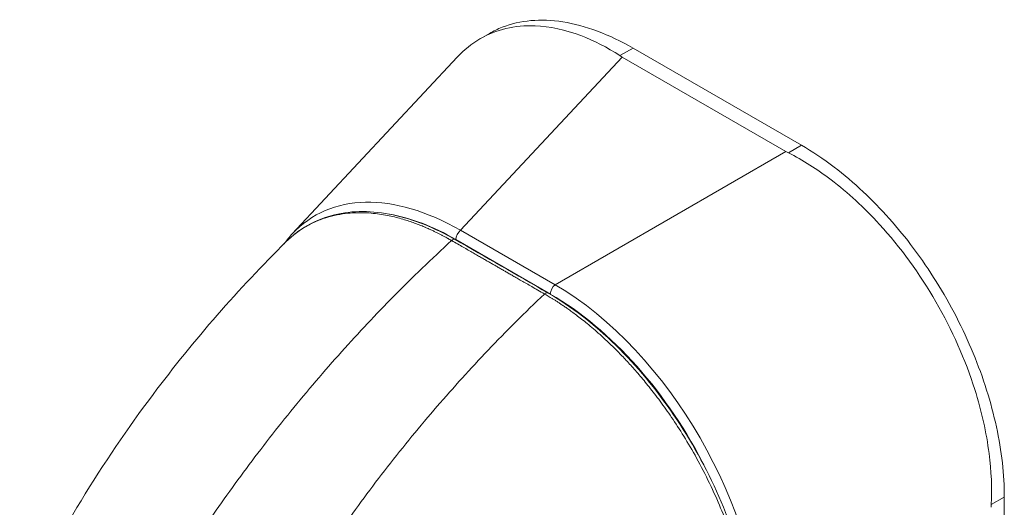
# Model space of a CAD drawing. Header units: inches. Extents: x 3 to 388, y 9 to 244.
# Tile 44 of 53: x 358.18 to 360.27, y 115.06 to 116.1. Entities that reach past the tile are written whole.
import ezdxf

# ---------------------------------------------------------------- set-up
doc = ezdxf.new("R2010")
doc.units = ezdxf.units.IN
doc.header["$LTSCALE"] = 23
doc.header["$MEASUREMENT"] = 0
doc.layers.add('Visible (ANSI)', color=7, linetype='Continuous', lineweight=5)
doc.layers.add('Visible Narrow (ANSI)', color=7, linetype='Continuous', lineweight=5)

msp = doc.modelspace()

# ---------------------------------------------------------------- linework, layer by layer
at = {"layer": 'Visible (ANSI)'}
for p, q in [((359.1558, 116.0546), (359.1755, 116.0659)), ((359.8392, 115.8284), (359.4809, 116.0347)), ((358.7561, 115.6401), (359.1071, 116.0157)), ((359.8063, 115.8151), (359.4579, 116.0157)), ((360.2708, 114.3046), (360.2708, 115.0808))]:
    msp.add_line(p, q, dxfattribs=at)
for centre, major_axis, ratio, start_param, end_param in [((359.5386, 116.0622), (0.1141, 0), 0.575862, 3.865727, 3.92681), ((359.887, 115.8616), (0.1141, 0), 0.575862, 3.927172, 3.988255), ((359.1294, 115.1215), (-0.3263, 0.5564), 0.561816, 0.165398, 0.165399), ((360.3235, 115.1054), (-0.0569, -0.0989), 0.578093, 5.43459, 5.495672)]:
    msp.add_ellipse(centre, major_axis=major_axis, ratio=ratio, start_param=start_param, end_param=end_param, dxfattribs=at)
for points, knots in [([(359.1755, 116.0659), (359.1842, 116.0709), (359.2116, 116.0841), (359.2627, 116.0959), (359.3312, 116.0932), (359.4047, 116.0735), (359.4555, 116.0493), (359.4809, 116.0347)], [0.5012133, 0.5012133, 0.5012133, 0.5012133, 0.5552985, 0.6652244, 0.7756204, 0.8877415, 1, 1, 1, 1]), ([(359.4531, 116.0187), (359.4258, 116.0364), (359.3979, 116.0507), (359.3368, 116.0738), (359.3039, 116.0808), (359.2293, 116.0836), (359.1897, 116.0742), (359.1376, 116.044), (359.1215, 116.0311), (359.1071, 116.0157)], [-2.743472, -2.743472, -2.743472, -2.743472, -2.38819, -2.38819, -1.960551, -1.960551, -1.371951, -1.371951, -1.070843, -1.070843, -1.070843, -1.070843]), ([(359.8392, 115.8284), (359.8625, 115.8149), (359.907, 115.7852), (359.9698, 115.732), (360.0265, 115.6737), (360.079, 115.6095), (360.1271, 115.5392), (360.1698, 115.4642), (360.2058, 115.3866), (360.2345, 115.3079), (360.2553, 115.2296), (360.268, 115.1531), (360.2708, 115.1043), (360.2708, 115.0808)], [0, 0, 0, 0, 0.103179, 0.19641, 0.284272, 0.371718, 0.461564, 0.551364, 0.640801, 0.730189, 0.82001, 0.909949, 1, 1, 1, 1]), ([(360.243, 115.0648), (360.2448, 115.0995), (360.2432, 115.1359), (360.2327, 115.2177), (360.2224, 115.2633), (360.1879, 115.3727), (360.1599, 115.4357), (360.0908, 115.5555), (360.0501, 115.6112), (359.9727, 115.6957), (359.9382, 115.7275), (359.8725, 115.7774), (359.8422, 115.7967), (359.8114, 115.8124)], [-2.744293, -2.744293, -2.744293, -2.744293, -2.388759, -2.388759, -1.963257, -1.963257, -1.372369, -1.372369, -0.781853, -0.781853, -0.353962, -0.353962, 0, 0, 0, 0]), ([(358.7423, 115.6228), (358.7709, 115.6511), (358.8063, 115.6709), (358.8838, 115.6898), (358.9266, 115.6897), (359.0132, 115.6712), (359.0581, 115.6534), (359.1023, 115.628)], [0, 0, 0, 0, 0.569312, 0.569312, 1.123872, 1.123872, 1.659153, 1.659153, 1.659153, 1.659153]), ([(358.1761, 114.8308), (358.2541, 114.9966), (358.3519, 115.1549), (358.5473, 115.4153), (358.6425, 115.524), (358.7423, 115.6228)], [0, 0, 0, 0, 1.57823, 1.57823, 2.85439, 2.85439, 2.85439, 2.85439]), ([(359.3001, 115.5143), (359.349, 115.4863), (359.3984, 115.4482), (359.4884, 115.3601), (359.5305, 115.3096), (359.6044, 115.2012), (359.6373, 115.1419), (359.6898, 115.0218), (359.71, 114.9596), (359.7339, 114.848), (359.7397, 114.797), (359.7397, 114.7495)], [0, 0, 0, 0, 0.592247, 0.592247, 1.159351, 1.159351, 1.729215, 1.729215, 2.301381, 2.301381, 2.798391, 2.798391, 2.798391, 2.798391])]:
    msp.add_open_spline(points, degree=3, knots=knots, dxfattribs=at)
for points in [[(358.7385, 115.619), (358.744, 115.6265), (358.7499, 115.6335), (358.7561, 115.6401)], [(359.1023, 115.628), (359.1682, 115.5901), (359.2342, 115.5522), (359.3001, 115.5143)], [(359.0293, 115.2323), (359.0293, 115.2323), (359.0293, 115.2323), (359.0293, 115.2323)]]:
    msp.add_open_spline(points, degree=3, dxfattribs=at)
at = {"layer": 'Visible Narrow (ANSI)'}
for p, q in [((359.4809, 116.0347), (359.4531, 116.0187)), ((359.114, 115.6478), (359.4579, 116.0157)), ((359.3152, 115.532), (359.8063, 115.8151)), ((359.8392, 115.8284), (359.8114, 115.8124)), ((359.3152, 115.532), (359.114, 115.6478)), ((359.305, 115.5121), (359.1039, 115.6279)), ((360.2708, 115.0808), (360.243, 115.0648))]:
    msp.add_line(p, q, dxfattribs=at)
for centre, major_axis, ratio, start_param, end_param in [((359.1294, 115.1215), (-0.3263, 0.5564), 0.561816, 5.510319, 6.448584), ((359.1171, 115.1144), (-0.3135, 0.5443), 0.560917, 6.056113, 6.056126), ((359.1171, 115.1144), (-0.3135, 0.5443), 0.560917, 5.514689, 5.845182), ((359.1162, 115.635), (0.0087, 0.0151), 0.578093, 0.957997, 2.35426), ((359.0971, 115.6189), (0.0052, 0.00906), 0.57881, 0, 1.078266), ((359.3173, 115.5192), (0.0087, 0.0151), 0.578093, 0.957997, 2.354261), ((359.3041, 115.0208), (-0.3128, 0.5433), 0.589343, 3.944109, 5.484747), ((359.2949, 115.5053), (0.0052, 0.00906), 0.578842, 0, 1.078239), ((359.2918, 115.0137), (-0.3041, 0.5282), 0.595796, 4.607925, 5.484765), ((359.2044, 114.5931), (-0.3562, 0.6185), 0.578093, 5.840237, 5.840239)]:
    msp.add_ellipse(centre, major_axis=major_axis, ratio=ratio, start_param=start_param, end_param=end_param, dxfattribs=at)
for points, knots in [([(359.0949, 115.6259), (359.0938, 115.6265), (359.0926, 115.6272), (359.0914, 115.6279), (359.0901, 115.6286), (359.0887, 115.6294), (359.0873, 115.6302), (359.0873, 115.6302), (359.0873, 115.6302), (359.0872, 115.6302), (359.0858, 115.631), (359.0843, 115.6318), (359.0828, 115.6327), (359.0827, 115.6327), (359.0827, 115.6327), (359.0827, 115.6327), (359.0811, 115.6335), (359.0795, 115.6344), (359.0778, 115.6353), (359.0778, 115.6353), (359.0778, 115.6353), (359.0778, 115.6353), (359.0761, 115.6362), (359.0743, 115.6371), (359.0725, 115.6381), (359.0725, 115.6381), (359.0725, 115.6381), (359.0725, 115.6381), (359.0707, 115.639), (359.0689, 115.6399), (359.067, 115.6409), (359.067, 115.6409), (359.0669, 115.6409), (359.0669, 115.6409), (359.065, 115.6419), (359.0631, 115.6428), (359.061, 115.6438), (359.061, 115.6438), (359.061, 115.6438), (359.061, 115.6439), (359.0589, 115.6448), (359.0568, 115.6459), (359.0545, 115.6469), (359.0545, 115.6469), (359.0545, 115.6469), (359.0544, 115.647), (359.0522, 115.648), (359.0498, 115.6491), (359.0472, 115.6503), (359.0472, 115.6503), (359.0472, 115.6503), (359.0472, 115.6503), (359.0446, 115.6514), (359.0419, 115.6526), (359.039, 115.6538), (359.039, 115.6538), (359.039, 115.6539), (359.039, 115.6539), (359.0361, 115.6551), (359.033, 115.6564), (359.0297, 115.6577), (359.0297, 115.6577), (359.0297, 115.6577), (359.0296, 115.6577), (359.0263, 115.659), (359.0228, 115.6604), (359.0191, 115.6618), (359.0191, 115.6618), (359.0191, 115.6618), (359.019, 115.6618), (359.0153, 115.6632), (359.0114, 115.6646), (359.0073, 115.666), (359.0073, 115.666), (359.0072, 115.666), (359.0072, 115.666), (359.0031, 115.6674), (358.9989, 115.6688), (358.9945, 115.6701), (358.9944, 115.6701), (358.9944, 115.6701), (358.9944, 115.6701), (358.99, 115.6715), (358.9854, 115.6728), (358.9806, 115.674), (358.9806, 115.674), (358.9806, 115.674), (358.9805, 115.674), (358.9758, 115.6753), (358.9709, 115.6765), (358.9658, 115.6776), (358.9658, 115.6776), (358.9658, 115.6776), (358.9657, 115.6776), (358.9607, 115.6787), (358.9554, 115.6797), (358.9499, 115.6807), (358.9499, 115.6807), (358.9499, 115.6807), (358.9499, 115.6807), (358.9444, 115.6816), (358.9387, 115.6824), (358.9329, 115.6831), (358.9329, 115.6831), (358.9328, 115.6831), (358.9328, 115.6831), (358.9269, 115.6838), (358.9209, 115.6843), (358.9145, 115.6846), (358.9145, 115.6846), (358.9145, 115.6846), (358.9145, 115.6846), (358.9082, 115.685), (358.9016, 115.6851), (358.8948, 115.685), (358.8948, 115.685), (358.8948, 115.685), (358.8948, 115.685), (358.888, 115.6848), (358.881, 115.6845), (358.8737, 115.6837), (358.8737, 115.6837), (358.8737, 115.6837), (358.8737, 115.6837), (358.8664, 115.683), (358.8589, 115.6819), (358.8513, 115.6804), (358.8512, 115.6804), (358.8512, 115.6804), (358.8512, 115.6804), (358.8435, 115.6788), (358.8357, 115.6769), (358.8277, 115.6744), (358.8277, 115.6744), (358.8277, 115.6744), (358.8276, 115.6744), (358.8196, 115.6718), (358.8115, 115.6688), (358.8032, 115.665), (358.8032, 115.665), (358.8032, 115.665), (358.8031, 115.665), (358.7948, 115.6612), (358.7864, 115.6566), (358.7778, 115.6512), (358.7778, 115.6512), (358.7778, 115.6512), (358.7778, 115.6512), (358.7693, 115.6458), (358.7606, 115.6394), (358.752, 115.6318), (358.752, 115.6318), (358.752, 115.6318), (358.752, 115.6318), (358.7488, 115.629), (358.7455, 115.626), (358.7423, 115.6228)], [0, 0, 0, 0, 0.0266821, 0.0266821, 0.0266821, 0.0537236, 0.0537236, 0.0537236, 0.0540541, 0.0540541, 0.0540541, 0.0807638, 0.0807638, 0.0807638, 0.0810811, 0.0810811, 0.0810811, 0.1078045, 0.1078045, 0.1078045, 0.1081081, 0.1081081, 0.1081081, 0.1348444, 0.1348444, 0.1348444, 0.1351351, 0.1351351, 0.1351351, 0.1618839, 0.1618839, 0.1618839, 0.1621622, 0.1621622, 0.1621622, 0.1889244, 0.1889244, 0.1889244, 0.1891892, 0.1891892, 0.1891892, 0.2159652, 0.2159652, 0.2159652, 0.2162162, 0.2162162, 0.2162162, 0.243006, 0.243006, 0.243006, 0.2432432, 0.2432432, 0.2432432, 0.2700466, 0.2700466, 0.2700466, 0.2702703, 0.2702703, 0.2702703, 0.2970878, 0.2970878, 0.2970878, 0.2972973, 0.2972973, 0.2972973, 0.3241293, 0.3241293, 0.3241293, 0.3243243, 0.3243243, 0.3243243, 0.3511695, 0.3511695, 0.3511695, 0.3513514, 0.3513514, 0.3513514, 0.3782099, 0.3782099, 0.3782099, 0.3783784, 0.3783784, 0.3783784, 0.4052505, 0.4052505, 0.4052505, 0.4054054, 0.4054054, 0.4054054, 0.4322909, 0.4322909, 0.4322909, 0.4324324, 0.4324324, 0.4324324, 0.4593316, 0.4593316, 0.4593316, 0.4594595, 0.4594595, 0.4594595, 0.4863722, 0.4863722, 0.4863722, 0.4864865, 0.4864865, 0.4864865, 0.5134128, 0.5134128, 0.5134128, 0.5135135, 0.5135135, 0.5135135, 0.5404535, 0.5404535, 0.5404535, 0.5405405, 0.5405405, 0.5405405, 0.5674942, 0.5674942, 0.5674942, 0.5675676, 0.5675676, 0.5675676, 0.5945348, 0.5945348, 0.5945348, 0.5945946, 0.5945946, 0.5945946, 0.6215754, 0.6215754, 0.6215754, 0.6216216, 0.6216216, 0.6216216, 0.648616, 0.648616, 0.648616, 0.6486486, 0.6486486, 0.6486486, 0.6756567, 0.6756567, 0.6756567, 0.6756757, 0.6756757, 0.6756757, 0.7026974, 0.7026974, 0.7026974, 0.7027027, 0.7027027, 0.7027027, 0.7128985, 0.7128985, 0.7128985, 0.7128985]), ([(358.4797, 114.8759), (358.5053, 114.9183), (358.5325, 114.9611), (358.5613, 115.0041), (358.5901, 115.0471), (358.6204, 115.0903), (358.6523, 115.1335), (358.6843, 115.1767), (358.7178, 115.22), (358.7528, 115.263), (358.7879, 115.306), (358.8245, 115.3488), (358.861, 115.3895), (358.8974, 115.4301), (358.9338, 115.4687), (358.9725, 115.508), (359.0112, 115.5472), (359.0522, 115.5868), (359.0949, 115.6259)], [0, 0, 0, 0, 0.166667, 0.166667, 0.166667, 0.333333, 0.333333, 0.333333, 0.5, 0.5, 0.5, 0.666667, 0.666667, 0.666667, 0.833333, 0.833333, 0.833333, 1, 1, 1, 1]), ([(359.2927, 115.5122), (359.2877, 115.5151), (359.283, 115.5178), (359.2785, 115.5204), (359.2739, 115.523), (359.2697, 115.5255), (359.2656, 115.5278), (359.2616, 115.5301), (359.2577, 115.5323), (359.2541, 115.5344), (359.2504, 115.5365), (359.247, 115.5385), (359.2436, 115.5404), (359.2403, 115.5423), (359.2372, 115.5442), (359.2342, 115.5459), (359.2311, 115.5476), (359.2283, 115.5493), (359.2255, 115.5508), (359.2228, 115.5524), (359.2202, 115.5539), (359.2177, 115.5554), (359.2152, 115.5568), (359.2128, 115.5581), (359.2105, 115.5594), (359.2082, 115.5608), (359.206, 115.5621), (359.2036, 115.5634), (359.2013, 115.5648), (359.1988, 115.5662), (359.1963, 115.5677), (359.1937, 115.5691), (359.191, 115.5707), (359.1885, 115.5721), (359.186, 115.5736), (359.1836, 115.5749), (359.1813, 115.5762), (359.179, 115.5776), (359.1767, 115.5789), (359.1743, 115.5803), (359.1719, 115.5816), (359.1695, 115.583), (359.1669, 115.5845), (359.1643, 115.586), (359.1616, 115.5876), (359.1588, 115.5892), (359.1559, 115.5908), (359.153, 115.5925), (359.15, 115.5942), (359.147, 115.596), (359.1438, 115.5978), (359.1406, 115.5996), (359.1373, 115.6015), (359.1339, 115.6035), (359.1304, 115.6055), (359.1269, 115.6075), (359.1233, 115.6096), (359.1195, 115.6117), (359.1157, 115.6139), (359.1118, 115.6161), (359.1077, 115.6185), (359.1036, 115.6208), (359.0994, 115.6233), (359.0949, 115.6259)], [0, 0, 0, 0, 0.047619, 0.047619, 0.047619, 0.095238, 0.095238, 0.095238, 0.142857, 0.142857, 0.142857, 0.190476, 0.190476, 0.190476, 0.238095, 0.238095, 0.238095, 0.285714, 0.285714, 0.285714, 0.333333, 0.333333, 0.333333, 0.380952, 0.380952, 0.380952, 0.428571, 0.428571, 0.428571, 0.47619, 0.47619, 0.47619, 0.52381, 0.52381, 0.52381, 0.571429, 0.571429, 0.571429, 0.619048, 0.619048, 0.619048, 0.666667, 0.666667, 0.666667, 0.714286, 0.714286, 0.714286, 0.761905, 0.761905, 0.761905, 0.809524, 0.809524, 0.809524, 0.857143, 0.857143, 0.857143, 0.904762, 0.904762, 0.904762, 0.952381, 0.952381, 0.952381, 1, 1, 1, 1]), ([(358.6963, 114.7515), (358.7205, 114.7947), (358.7464, 114.8383), (358.774, 114.882), (358.8015, 114.9257), (358.8306, 114.9695), (358.8614, 115.0134), (358.8922, 115.0573), (358.9246, 115.1012), (358.9586, 115.1448), (358.9926, 115.1884), (359.0282, 115.2318), (359.0638, 115.273), (359.0994, 115.3141), (359.1349, 115.3532), (359.1727, 115.3929), (359.2106, 115.4326), (359.2509, 115.4728), (359.2927, 115.5122)], [0, 0, 0, 0, 0.166667, 0.166667, 0.166667, 0.333333, 0.333333, 0.333333, 0.5, 0.5, 0.5, 0.666667, 0.666667, 0.666667, 0.833333, 0.833333, 0.833333, 1, 1, 1, 1]), ([(359.7363, 114.7451), (359.7363, 114.7508), (359.7362, 114.7569), (359.7359, 114.7633), (359.7357, 114.7698), (359.7354, 114.7766), (359.7349, 114.7838), (359.7344, 114.791), (359.7338, 114.7986), (359.733, 114.8067), (359.7322, 114.8148), (359.7312, 114.8233), (359.73, 114.8323), (359.7288, 114.8412), (359.7273, 114.8507), (359.7256, 114.8607), (359.7238, 114.8707), (359.7218, 114.8812), (359.7194, 114.8924), (359.717, 114.9035), (359.7143, 114.9152), (359.7111, 114.9276), (359.7079, 114.94), (359.7042, 114.953), (359.7, 114.9666), (359.6959, 114.9803), (359.6912, 114.9945), (359.6858, 115.0096), (359.6804, 115.0246), (359.6743, 115.0405), (359.6673, 115.0574), (359.6603, 115.0742), (359.6524, 115.0921), (359.6437, 115.1101), (359.635, 115.1282), (359.6256, 115.1464), (359.6163, 115.1633), (359.607, 115.1801), (359.5979, 115.1956), (359.589, 115.21), (359.5801, 115.2243), (359.5715, 115.2375), (359.5631, 115.2499), (359.5547, 115.2623), (359.5465, 115.2737), (359.5385, 115.2845), (359.5306, 115.2952), (359.5228, 115.3052), (359.5154, 115.3146), (359.5079, 115.3239), (359.5007, 115.3326), (359.4937, 115.3407), (359.4868, 115.3488), (359.4801, 115.3563), (359.4737, 115.3633), (359.4673, 115.3704), (359.4611, 115.3769), (359.4551, 115.3831), (359.4492, 115.3892), (359.4435, 115.395), (359.4379, 115.4004), (359.4324, 115.4058), (359.4271, 115.4108), (359.422, 115.4156), (359.4168, 115.4204), (359.4119, 115.4248), (359.4071, 115.4291), (359.4023, 115.4333), (359.3977, 115.4373), (359.3932, 115.4411), (359.3888, 115.4448), (359.3845, 115.4484), (359.3804, 115.4517), (359.3763, 115.455), (359.3723, 115.4582), (359.3685, 115.4611), (359.3648, 115.464), (359.3613, 115.4667), (359.3579, 115.4692), (359.3546, 115.4717), (359.3515, 115.4739), (359.3486, 115.476), (359.3457, 115.4781), (359.343, 115.4801), (359.3404, 115.4819), (359.3378, 115.4837), (359.3354, 115.4853), (359.3331, 115.4869), (359.3308, 115.4885), (359.3287, 115.4899), (359.3266, 115.4913), (359.3245, 115.4927), (359.3226, 115.4939), (359.3206, 115.4952), (359.3187, 115.4964), (359.3169, 115.4976), (359.3151, 115.4988), (359.3133, 115.4999), (359.3115, 115.501), (359.3098, 115.502), (359.3081, 115.5031), (359.3065, 115.5041), (359.3049, 115.5051), (359.3033, 115.506), (359.3018, 115.5069), (359.3004, 115.5078), (359.2989, 115.5086), (359.2976, 115.5094), (359.2963, 115.5102), (359.295, 115.5109), (359.2938, 115.5116), (359.2927, 115.5122)], [0, 0, 0, 0, 0.027027, 0.027027, 0.027027, 0.054054, 0.054054, 0.054054, 0.081081, 0.081081, 0.081081, 0.108108, 0.108108, 0.108108, 0.135135, 0.135135, 0.135135, 0.162162, 0.162162, 0.162162, 0.189189, 0.189189, 0.189189, 0.216216, 0.216216, 0.216216, 0.243243, 0.243243, 0.243243, 0.27027, 0.27027, 0.27027, 0.297297, 0.297297, 0.297297, 0.324324, 0.324324, 0.324324, 0.351351, 0.351351, 0.351351, 0.378378, 0.378378, 0.378378, 0.405405, 0.405405, 0.405405, 0.432432, 0.432432, 0.432432, 0.459459, 0.459459, 0.459459, 0.486486, 0.486486, 0.486486, 0.513514, 0.513514, 0.513514, 0.540541, 0.540541, 0.540541, 0.567568, 0.567568, 0.567568, 0.594595, 0.594595, 0.594595, 0.621622, 0.621622, 0.621622, 0.648649, 0.648649, 0.648649, 0.675676, 0.675676, 0.675676, 0.702703, 0.702703, 0.702703, 0.72973, 0.72973, 0.72973, 0.756757, 0.756757, 0.756757, 0.783784, 0.783784, 0.783784, 0.810811, 0.810811, 0.810811, 0.837838, 0.837838, 0.837838, 0.864865, 0.864865, 0.864865, 0.891892, 0.891892, 0.891892, 0.918919, 0.918919, 0.918919, 0.945946, 0.945946, 0.945946, 0.972973, 0.972973, 0.972973, 1, 1, 1, 1])]:
    msp.add_open_spline(points, degree=3, knots=knots, dxfattribs=at)

doc.saveas('drawing.dxf')
